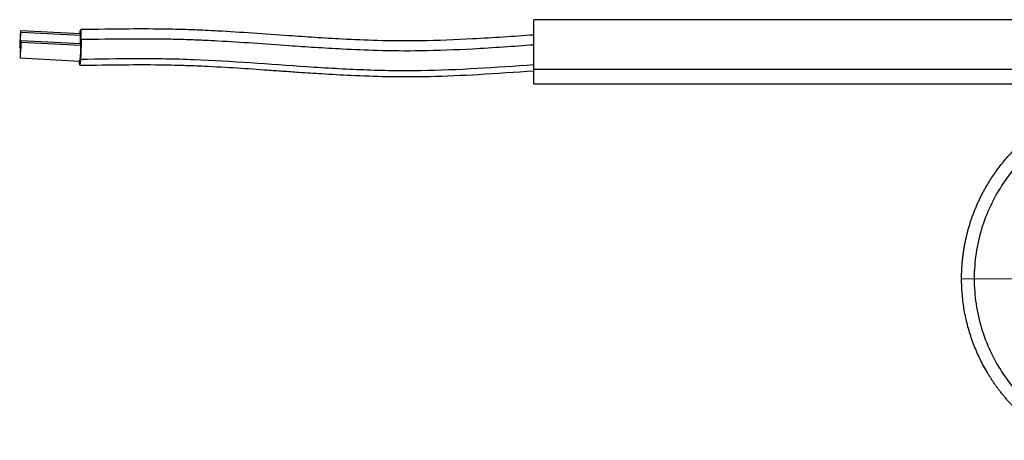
# Model space of a CAD drawing. Header units: millimetres. Extents: x 5 to 597, y 5 to 415.
# Tile 71 of 131: x 263 to 286, y 257 to 266. Entities that reach past the tile are written whole.
import ezdxf

# ---------------------------------------------------------------- set-up
doc = ezdxf.new("R2010")
doc.units = ezdxf.units.MM
doc.linetypes.add('CENTERX2', pattern=[20.32, 12.7, -2.54, 2.54, -2.54])

msp = doc.modelspace()

# ---------------------------------------------------------------- linework, layer by layer
at = {"color": 7, "linetype": 'Continuous', "lineweight": 25}
for p, q in [((290.1896, 266.409), (275.1896, 266.409)), ((275.1896, 265.2497), (275.1896, 266.409)), ((264.5935, 266.0773), (263.1962, 266.1504)), ((263.1982, 266.118), (264.5955, 266.0448)), ((264.6033, 265.8431), (263.206, 265.9162)), ((263.208, 265.8837), (264.6053, 265.8106)), ((263.1753, 265.751), (263.1906, 265.7502)), ((263.1851, 265.5167), (264.5824, 265.4436)), ((275.1896, 265.2497), (290.1896, 265.2497)), ((275.1896, 264.909), (275.1896, 265.2497)), ((275.1896, 264.909), (290.1896, 264.909))]:
    msp.add_line(p, q, dxfattribs=at)
at = {"color": 7, "linetype": 'CENTERX2', "lineweight": 18}
msp.add_line((285.1896, 260.359), (331.1923, 260.359), dxfattribs=at)
at = {"color": 7, "linetype": 'Continuous', "lineweight": 25, "flags": 128}
for points in [[(263.1982, 266.118), (263.1972, 266.147), (263.1945, 266.1462), (263.1905, 266.1156), (263.1857, 266.0599), (263.1809, 265.9876), (263.1769, 265.9096), (263.1742, 265.838), (263.1733, 265.7835)], [(263.1733, 265.7835), (263.1742, 265.7544), (263.1769, 265.7553), (263.1809, 265.7858), (263.1857, 265.8415), (263.1905, 265.9139), (263.1945, 265.9918), (263.1972, 266.0635), (263.1982, 266.118)], [(264.5859, 266.0777), (264.5902, 266.1249), (264.5962, 266.1708), (264.6003, 266.172), (264.6017, 266.1285), (264.6003, 266.0467), (264.5962, 265.9392), (264.5914, 265.8437)], [(264.5955, 266.0448), (264.5945, 266.0739), (264.5935, 266.0773)], [(263.208, 265.8837), (263.2071, 265.9128), (263.2044, 265.9119), (263.2003, 265.8813), (263.1956, 265.8256), (263.1908, 265.7533), (263.1867, 265.6754), (263.184, 265.6037), (263.1831, 265.5492)], [(263.1831, 265.5492), (263.184, 265.5202), (263.1867, 265.521), (263.1908, 265.5516), (263.1956, 265.6073), (263.2003, 265.6796), (263.2044, 265.7575), (263.2071, 265.8292), (263.208, 265.8837)], [(264.5957, 265.8435), (264.6, 265.8906), (264.6061, 265.9365), (264.6101, 265.9378), (264.6115, 265.8942), (264.6101, 265.8124), (264.6061, 265.7049), (264.6, 265.588), (264.5928, 265.4796)], [(264.6053, 265.8106), (264.6043, 265.8396), (264.6033, 265.8431)], [(264.5928, 265.4796), (264.5857, 265.396), (264.5796, 265.3501), (264.5756, 265.3489), (264.5741, 265.3925), (264.5748, 265.444)]]:
    msp.add_lwpolyline(points, dxfattribs=at)
at = {"color": 7, "linetype": 'Continuous', "lineweight": 25}
for centre, radius, start, end in [((260.5401, 266.0958), 4.0557, 356.43804, 359.27958), ((261.7803, 265.8028), 2.825, 352.69457, 0.15733)]:
    msp.add_arc(centre, radius, start, end, dxfattribs=at)
for points, knots in [([(275.1896, 266.0506), (274.7142, 266.0175), (273.8331, 265.9562), (272.6116, 265.9063), (271.595, 265.9146), (270.7704, 265.95), (270.0827, 265.9912), (269.3843, 266.039), (268.6287, 266.0933), (267.9761, 266.1351), (267.4754, 266.1606), (267.0871, 266.1767), (266.4939, 266.192), (265.6534, 266.1941), (264.9746, 266.1832), (264.5986, 266.1772)], [0, 0, 0, 0, 0.1348908, 0.2500724, 0.345722, 0.4222792, 0.4835502, 0.5407234, 0.6204573, 0.6980155, 0.7258309, 0.7623187, 0.8079825, 0.8936595, 1, 1, 1, 1]), ([(275.1896, 265.8166), (274.7147, 265.7834), (273.8344, 265.7219), (272.6141, 265.6718), (271.5984, 265.6803), (270.7746, 265.7157), (270.0875, 265.7568), (269.3897, 265.8046), (268.6348, 265.8589), (267.9828, 265.9006), (267.4826, 265.9261), (267.0946, 265.9422), (266.502, 265.9574), (265.6622, 265.9595), (264.984, 265.9488), (264.6085, 265.9429)], [0, 0, 0, 0, 0.1348889, 0.2500666, 0.3457134, 0.4222709, 0.4835444, 0.5407217, 0.6204605, 0.6980195, 0.725834, 0.7623203, 0.8079827, 0.893659, 1, 1, 1, 1]), ([(275.1896, 265.3528), (274.3068, 265.2913), (273.424, 265.2298), (272.3202, 265.2135), (272.0994, 265.2135), (271.6578, 265.2199), (270.9954, 265.2385), (270.3331, 265.2776), (269.0091, 265.3655), (268.1278, 265.4378), (267.0244, 265.4809), (266.8037, 265.4869), (266.3619, 265.4939), (265.6989, 265.4974), (265.0353, 265.4867), (264.5928, 265.4796)], [0, 0, 0, 0, 0.25, 0.25, 0.3125, 0.3125, 0.375, 0.5, 0.5, 0.75, 0.75, 0.8125, 0.8125, 0.875, 1, 1, 1, 1]), ([(264.5772, 265.3437), (264.9256, 265.3494), (265.5433, 265.3595), (266.3525, 265.3602), (266.9764, 265.3476), (267.5868, 265.323), (268.2402, 265.2852), (268.8483, 265.2432), (269.3279, 265.2093), (269.75, 265.1799), (270.2825, 265.1448), (270.9682, 265.1066), (271.8084, 265.0763), (272.8021, 265.0787), (273.9464, 265.1304), (274.7582, 265.1867), (275.1896, 265.2166)], [0, 0, 0, 0, 0.09836476, 0.17436947, 0.22836947, 0.27449224, 0.34683603, 0.41323806, 0.44671707, 0.48267407, 0.53279404, 0.59747966, 0.67664771, 0.77009449, 0.87782795, 1, 1, 1, 1]), ([(285.1896, 260.359), (285.1897, 260.3903), (285.1901, 260.4529), (285.1933, 260.5468), (285.1984, 260.6408), (285.2057, 260.7349), (285.215, 260.829), (285.2263, 260.923), (285.2398, 261.017), (285.2554, 261.1109), (285.2731, 261.2046), (285.293, 261.298), (285.3149, 261.3912), (285.339, 261.4841), (285.3652, 261.5766), (285.3935, 261.6687), (285.4239, 261.7603), (285.4564, 261.8514), (285.4911, 261.9419), (285.5278, 262.0318), (285.5667, 262.121), (285.6077, 262.2095), (285.6507, 262.2972), (285.6958, 262.3841), (285.743, 262.4701), (285.8009, 262.5702), (285.8712, 262.684), (285.956, 262.8109), (286.0464, 262.9365), (286.1428, 263.0604), (286.245, 263.1824), (286.3532, 263.3022), (286.4673, 263.4193), (286.5875, 263.5335), (286.7136, 263.6444), (286.8457, 263.7516), (286.9836, 263.8548), (287.1275, 263.9536), (287.277, 264.0479), (287.3804, 264.1059), (287.4324, 264.135)], [0, 0, 0, 0, 0.0203407, 0.0407242, 0.0611505, 0.0816196, 0.1021316, 0.1226863, 0.1432839, 0.1639243, 0.1846075, 0.2053335, 0.2261024, 0.2469141, 0.2677686, 0.288666, 0.3096062, 0.3305892, 0.3516151, 0.3726839, 0.3937954, 0.4149499, 0.4361471, 0.4573873, 0.4786703, 0.4999961, 0.5326203, 0.5657199, 0.5992949, 0.6333454, 0.6678713, 0.7028726, 0.7383494, 0.7743017, 0.8107294, 0.8476326, 0.8850112, 0.9228654, 0.9611949, 1, 1, 1, 1]), ([(287.5707, 263.8716), (287.3136, 263.7315), (287.0547, 263.5537), (286.5634, 263.1118), (286.3313, 262.8473), (286.0334, 262.3899), (285.9425, 262.2275), (285.7824, 261.8859), (285.7132, 261.7067), (285.6006, 261.336), (285.5573, 261.1445), (285.4991, 260.755), (285.4843, 260.557), (285.4843, 260.1611), (285.4991, 259.9631), (285.5573, 259.5736), (285.6006, 259.3821), (285.7132, 259.0114), (285.7824, 258.8322), (285.9425, 258.4906), (286.0334, 258.3282), (286.3313, 257.8708), (286.5634, 257.6063), (287.0547, 257.1644), (287.3136, 256.9865), (287.5707, 256.8465)], [0, 0, 0, 0, 0.125, 0.125, 0.25, 0.25, 0.3125, 0.3125, 0.375, 0.375, 0.4375, 0.4375, 0.5, 0.5, 0.5625, 0.5625, 0.625, 0.625, 0.6875, 0.6875, 0.75, 0.75, 0.875, 0.875, 1, 1, 1, 1]), ([(287.4324, 256.5831), (287.4042, 256.5987), (287.348, 256.6297), (287.2654, 256.6785), (287.1844, 256.7287), (287.105, 256.7804), (287.0274, 256.8334), (286.9514, 256.8877), (286.8771, 256.9432), (286.8045, 257), (286.7336, 257.0579), (286.6645, 257.1169), (286.5971, 257.1769), (286.5314, 257.2378), (286.4675, 257.2997), (286.4053, 257.3624), (286.3448, 257.4259), (286.2861, 257.4902), (286.2291, 257.5551), (286.1738, 257.6207), (286.1202, 257.6869), (286.0684, 257.7537), (286.0182, 257.8209), (285.9697, 257.8886), (285.9229, 257.9567), (285.8778, 258.0251), (285.8343, 258.0938), (285.7749, 258.1917), (285.7022, 258.3201), (285.62, 258.481), (285.5448, 258.6445), (285.4767, 258.8105), (285.4159, 258.9785), (285.3623, 259.1482), (285.3159, 259.3193), (285.2767, 259.4916), (285.2448, 259.6646), (285.22, 259.8382), (285.2025, 260.0119), (285.1916, 260.1856), (285.1902, 260.3013), (285.1896, 260.359)], [0, 0, 0, 0, 0.02095492, 0.04177198, 0.06245118, 0.08299254, 0.10339604, 0.1236617, 0.1437895, 0.16377945, 0.18363156, 0.20334581, 0.22292222, 0.24236079, 0.2616615, 0.28082438, 0.29984941, 0.31873659, 0.33748594, 0.35609744, 0.37457111, 0.39290693, 0.41110492, 0.42916507, 0.44708739, 0.46487187, 0.48251852, 0.50002733, 0.53936219, 0.57855108, 0.61759404, 0.65649106, 0.69524217, 0.73384738, 0.77230671, 0.81062017, 0.84878778, 0.88680955, 0.9246855, 0.96241564, 1, 1, 1, 1])]:
    msp.add_open_spline(points, degree=3, knots=knots, dxfattribs=at)

doc.saveas('drawing.dxf')
